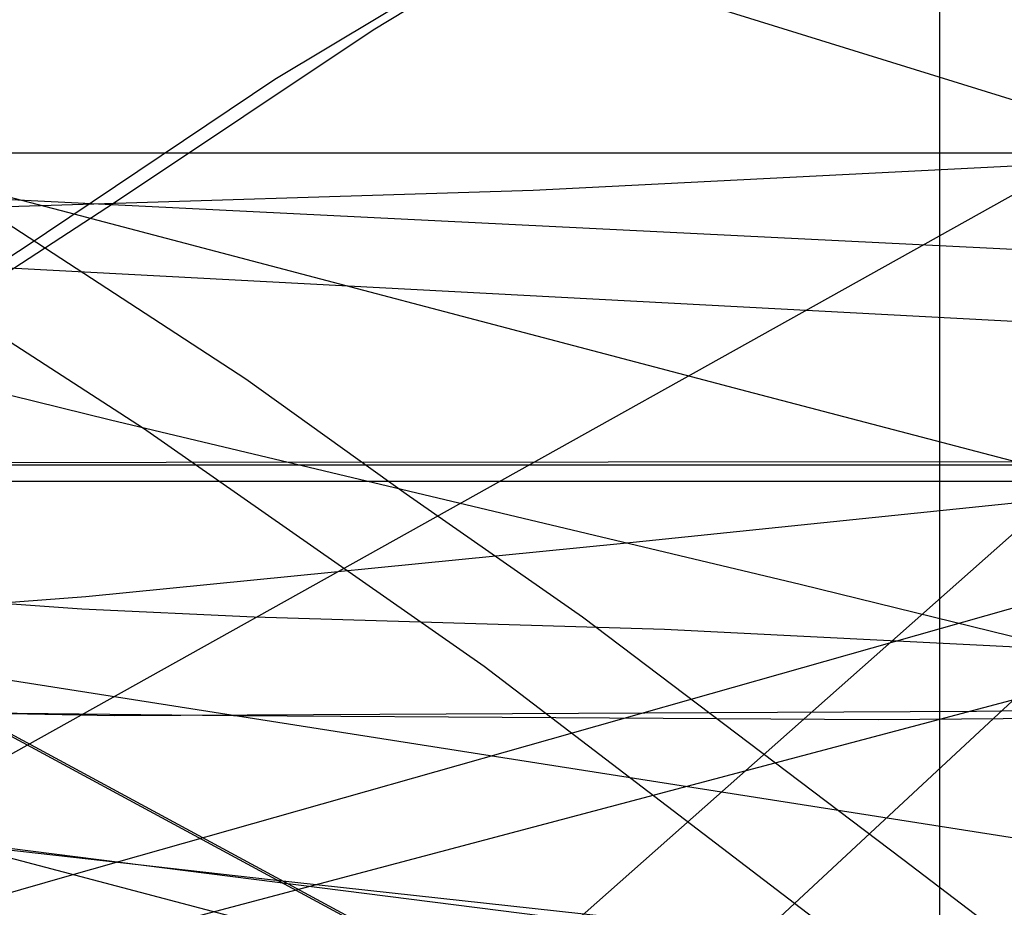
# Model space of a CAD drawing. Header units: millimetres. Extents: x 0 to 1298, y -1 to 755.
# Tile 151 of 179: x 83 to 107, y 22 to 43. Entities that reach past the tile are written whole.
import ezdxf

# ---------------------------------------------------------------- set-up
doc = ezdxf.new("R2010")
doc.units = ezdxf.units.MM
doc.layers.add('1', color=7, linetype='Continuous')

# ---------------------------------------------------------------- blocks, each defined once
blk = doc.blocks.new('PART003')
at = {"layer": '1'}
blk.add_lwpolyline([(0, 0), (300, 0), (300, 40), (0, 40)], close=True, dxfattribs=at)
blk = doc.blocks.new('PART004')
at = {"layer": '1'}
blk.add_lwpolyline([(42.8, 72.8), (44.4, 70.9), (47.3, 68.4), (50.4, 66.1), (55.3, 62.6), (60.2, 59.4), (64, 57.2), (67.8, 55.3), (71.7, 53.6), (75.7, 51.9), (86.2, 48), (96.8, 44.4), (109.7, 40.4)], dxfattribs=at)
blk = doc.blocks.new('PART005')
at = {"layer": '1'}
blk.add_lwpolyline([(0, 0), (200, 0), (200, 40), (0, 40)], close=True, dxfattribs=at)
blk = doc.blocks.new('PART006')
at = {"layer": '1'}
blk.add_lwpolyline([(0, 40), (0, 0), (300, 0), (300, 40)], close=True, dxfattribs=at)
blk = doc.blocks.new('PART010')
at = {"layer": '1'}
blk.add_lwpolyline([(37, 38.4), (39.2, 37.4), (41, 36.7), (42.7, 36), (46.3, 34.9), (50, 33.9), (53.9, 32.9), (58.1, 32.1), (62.3, 31.4), (66.9, 30.6), (71.6, 30), (75.7, 29.5), (84.1, 28.9), (88.3, 28.7), (98.3, 28.4), (114.3, 27.6)], dxfattribs=at)
blk = doc.blocks.new('PART011')
at = {"layer": '1'}
blk.add_lwpolyline([(361.6, 0), (362.9, 24.9), (1.3, 42.9), (0, 17.9)], close=True, dxfattribs=at)
blk = doc.blocks.new('PART014')
at = {"layer": '1'}
blk.add_lwpolyline([(3.2, 131.9), (3.9, 119.9), (4.6, 107.8), (5.2, 97.7), (5.9, 87.4), (6.4, 77.1), (7, 66.8), (7.6, 56.7), (8.2, 46.9), (8.7, 37.4), (9.2, 28.3), (17.3, 28), (25.2, 27.7), (40.5, 27.2), (59.2, 26.7), (78, 26.4), (87.8, 26.3), (103.5, 26.2), (128.9, 26.4), (154.2, 26.9), (179.5, 27.5)], dxfattribs=at)
blk = doc.blocks.new('PART015')
at = {"layer": '1'}
blk.add_lwpolyline([(36.3, 122.8), (34.3, 121.1), (32.2, 119.5), (30.1, 118), (25.4, 114.8), (20.5, 111.7), (16.5, 109.2), (12.4, 106.8), (4.4, 102.4), (2.3, 101.3), (1.2, 100.7), (0, 100.1), (0, 50.1), (11.4, 38.3), (255.3, 0)], dxfattribs=at)
blk = doc.blocks.new('PART016')
at = {"layer": '1'}
blk.add_lwpolyline([(3.2, 76), (0, 63), (3.3, 61.9), (6.5, 60.9), (9.5, 59.9), (12.3, 59.1), (14.9, 58.2), (17.4, 57.4), (22, 56), (26.3, 54.7), (30.3, 53.4), (34.2, 52.3), (38.2, 51.1), (44.9, 49.1), (52, 47.1), (59.5, 45), (67.3, 42.9), (75.3, 40.7), (76.7, 40.4), (83.6, 38.6), (100.3, 34.2), (117.1, 29.8)], dxfattribs=at)
blk = doc.blocks.new('PART019')
at = {"layer": '1'}
blk.add_lwpolyline([(25.8, 5.6), (40, 9.8), (45.2, 11.3), (83.8, 22.4), (124, 33.8)], dxfattribs=at)
blk = doc.blocks.new('PART021')
at = {"layer": '1'}
blk.add_lwpolyline([(13.3, 123.5), (13.2, 120.4), (12.9, 114.7), (12.7, 109.9), (12, 102.2), (11.4, 96.1), (10.6, 88.4), (9.6, 80.4), (8.7, 73.9), (7.8, 68.2), (6.4, 59.8), (5.4, 53.6), (4.9, 50.6), (4.4, 47.8), (1, 27.7), (72.1, 0), (155.4, 73.8), (149, 90), (147.6, 93.8), (145.4, 99.3), (141.4, 109.9), (139, 116.3), (136.8, 122.7)], dxfattribs=at)
blk = doc.blocks.new('PART025')
at = {"layer": '1'}
blk.add_lwpolyline([(248.5, 235.3), (234.2, 236.1), (219.9, 236.8), (188.7, 238.8), (170, 239.6), (151.3, 240), (115.7, 240.4), (97.4, 240.9), (88.2, 241.1), (70.5, 241.1), (61.7, 240.9), (24.9, 240.9), (0, 32.9), (29.7, 29.2), (39.1, 28.1), (59.6, 25.6), (88.7, 22.3), (117.9, 19.1), (168.3, 13.8), (217.6, 8.7), (237.1, 6.7), (246.8, 5.7)], dxfattribs=at)
blk = doc.blocks.new('PART026')
at = {"layer": '1'}
blk.add_lwpolyline([(3.9, 124.4), (4.6, 112.4), (5.3, 101.6), (5.9, 90.7), (6.6, 79.8), (7.2, 68.9), (7.8, 58.3), (8.4, 47.9), (9, 37.9), (9.2, 33), (9.5, 28.4), (14.4, 28.2), (19.7, 28), (30.6, 27.6), (37, 27.4), (43.3, 27.2), (64.1, 26.7), (84.9, 26.3), (105.9, 26.4), (126.8, 26.7), (147.8, 27.3), (168.7, 28)], dxfattribs=at)
blk = doc.blocks.new('PART027')
at = {"layer": '1'}
blk.add_lwpolyline([(105, 0), (105, 105), (0, 105), (0, 0)], close=True, dxfattribs=at)
blk = doc.blocks.new('PART028')
at = {"layer": '1'}
blk.add_lwpolyline([(103.2, 159.1), (0, 83.3), (0.1, 70.3), (112.5, 9.5), (130.1, 0), (133.9, 4.6), (137.3, 8.8), (141.1, 13), (143.3, 14.9), (145.6, 16.8), (150.3, 20.3), (155.5, 23.6), (159, 25.6), (162.6, 27.3)], dxfattribs=at)
blk = doc.blocks.new('PART032')
at = {"layer": '1'}
blk.add_lwpolyline([(0, 344.5), (0.1, 287.9), (0.7, 38.6), (26.4, 38.6), (34.5, 38.5), (45.4, 38.5), (56.5, 38.4), (79, 38.6), (95.1, 39.1), (111, 39.9), (126.9, 40.9), (142.7, 41.9), (167.3, 43.5), (191.8, 45.1), (219, 47.1), (246.2, 49), (267.4, 50.2), (288.6, 51.5), (309.8, 52.9), (320.5, 53.5), (331.1, 54), (346, 54.4), (360.8, 54.5), (385.1, 54.4)], dxfattribs=at)
blk = doc.blocks.new('PART041')
at = {"layer": '1'}
blk.add_lwpolyline([(312.5, 0), (313.8, 24.9), (1.3, 41.5), (0, 16.5)], close=True, dxfattribs=at)
blk = doc.blocks.new('PART045')
at = {"layer": '1'}
blk.add_lwpolyline([(22, 4.5), (38.7, 8.8), (39.6, 9), (74.8, 18.2), (140.4, 35.6)], dxfattribs=at)
blk = doc.blocks.new('PART050')
at = {"layer": '1'}
blk.add_lwpolyline([(5.5, 74.1), (3.5, 66.3), (1.7, 59), (0, 52), (3.5, 51.3), (6.7, 50.7), (9.8, 50.1), (12.7, 49.5), (15.4, 49), (17.9, 48.4), (22.7, 47.5), (27, 46.6), (31.1, 45.7), (35.1, 44.9), (39.2, 44), (46, 42.5), (53.2, 40.9), (60.8, 39.2), (68.6, 37.4), (76.6, 35.5), (78.7, 35), (84.8, 33.5), (101.6, 29.5), (118.3, 25.4)], dxfattribs=at)
blk = doc.blocks.new('PART051')
at = {"layer": '1'}
blk.add_lwpolyline([(10.5, 123.1), (11.3, 119), (12.4, 113.2), (13, 109.4), (13.4, 105.8), (13.7, 99.1), (13.7, 91.8), (13.5, 86.3), (13.3, 81.8), (12.9, 76.3), (12.5, 70.6), (12, 65.8), (11.6, 61.7), (10.9, 55.6), (10.3, 51), (7.5, 27.5), (78.1, 0), (153.6, 70.2)], dxfattribs=at)
blk = doc.blocks.new('PART052')
at = {"layer": '1'}
blk.add_lwpolyline([(169.8, 171), (157, 172.2), (141.5, 173.5), (126, 174.4), (111.3, 175), (96.7, 175.7), (81.6, 176.6), (66.4, 177.3), (54.8, 177.8), (43.3, 178.1), (37.6, 178.2), (32.1, 178.2), (26.7, 178.3), (21.6, 178.4), (0, 34.6), (24.9, 31), (39, 29), (49.8, 27.4), (74.2, 24.1), (98.6, 21), (140.8, 15.7), (182, 10.6)], dxfattribs=at)
blk = doc.blocks.new('PART053')
at = {"layer": '1'}
blk.add_lwpolyline([(103.3, 159.1), (0, 83.3), (0.2, 70.3), (112.6, 9.5), (130.2, 0), (133.9, 4.6), (137.4, 8.8), (139.2, 10.9), (141.2, 13), (145.7, 16.8), (150.4, 20.3), (155.5, 23.6), (159.1, 25.6), (162.7, 27.3)], dxfattribs=at)
blk = doc.blocks.new('PART055')
at = {"layer": '1'}
blk.add_lwpolyline([(261.6, 284.5), (0, 284.5), (0.2, 227.9), (0.9, 25.8), (9.5, 26), (17.8, 26.1), (34.3, 26.5), (52.6, 27.1), (71, 28.2), (84.2, 29.2), (97.3, 30.5), (123.5, 33.2), (143.7, 35.4), (163.9, 37.7), (186.4, 40.3), (208.8, 42.9), (226.2, 44.7), (243.7, 46.5)], dxfattribs=at)
blk = doc.blocks.new('PART056')
at = {"layer": '1'}
blk.add_lwpolyline([(0, 32), (0, 0), (137, 0), (137, 32)], close=True, dxfattribs=at)
blk = doc.blocks.new('PART062')
at = {"layer": '1'}
blk.add_lwpolyline([(137, 32), (0, 32), (0, 0), (137, 0)], close=True, dxfattribs=at)
blk = doc.blocks.new('PART075')
at = {"layer": '1'}
blk.add_lwpolyline([(3.3, 82.3), (1.4, 45.4), (0, 17.8), (23, 0), (26, 0.7), (31.8, 2.1), (37.9, 3.1), (44.3, 4.1), (151.4, 63.9)], dxfattribs=at)
blk = doc.blocks.new('PART080')
at = {"layer": '1'}
blk.add_lwpolyline([(140, 0), (140, 32.4), (0, 32.4), (0, 0)], close=True, dxfattribs=at)
blk = doc.blocks.new('PART084')
at = {"layer": '1'}
blk.add_lwpolyline([(505.6, 157.1), (18.1, 157.1), (16.6, 141.1), (16, 134.4), (15.3, 127.8), (14.2, 119.9), (12.9, 111.9), (11.6, 104), (10.6, 98.4), (9.6, 93.1), (9.5, 92.6), (8.5, 87.3), (4, 64.8), (1.9, 54.4), (0, 44.5), (169.1, 0)], dxfattribs=at)
blk = doc.blocks.new('PART085')
at = {"layer": '1'}
blk.add_lwpolyline([(140, 32.5), (0, 32.4), (0, 0), (140, 0.1)], close=True, dxfattribs=at)
blk = doc.blocks.new('PART095')
at = {"layer": '1'}
blk.add_lwpolyline([(0, 32.4), (0, 0), (140, 0.1), (140, 32.5)], close=True, dxfattribs=at)
blk = doc.blocks.new('PART097')
at = {"layer": '1'}
blk.add_lwpolyline([(0, 32.4), (0, 0), (140, 0), (140, 32.4)], close=True, dxfattribs=at)
blk = doc.blocks.new('PART099')
at = {"layer": '1'}
blk.add_lwpolyline([(140, 84.8), (131.5, 84.1), (122.3, 83.5), (113.6, 83), (103.4, 82.4), (93.5, 81.9), (73.8, 81.5), (54.8, 80.9), (0, 80.3), (39, 61.1), (45.7, 57.6), (52.6, 53.8), (59.3, 49.9), (66.2, 45.7), (72.7, 41.8), (78.8, 37.7), (85.6, 33.3), (93.9, 27.5), (102.8, 20.7), (106.3, 18), (110.1, 14.9), (114.9, 10.9), (128, 0), (161.5, 86.7)], close=True, dxfattribs=at)
blk = doc.blocks.new('PART102')
at = {"layer": '1'}
blk.add_lwpolyline([(33.5, 0), (46.6, 10.9), (51.4, 14.8), (55.2, 18), (58.7, 20.7), (67.6, 27.5), (75.9, 33.3), (82.7, 37.7), (88.8, 41.8), (95.3, 45.7), (102.2, 49.9), (108.9, 53.8), (115.8, 57.6), (122.5, 61.1), (161.5, 80.3), (106.7, 80.9), (87.7, 81.5), (68, 81.9), (58.1, 82.4), (47.9, 83), (39.2, 83.5), (30, 84.1), (21.5, 84.8), (0, 86.7)], close=True, dxfattribs=at)
blk = doc.blocks.new('PART112')
at = {"layer": '1'}
blk.add_lwpolyline([(143.3, 87.3), (134.7, 86.5), (125.6, 85.9), (116.9, 85.4), (106.7, 84.9), (96.8, 84.4), (77.1, 83.9), (58, 83.4), (0, 82.8), (41.6, 62.3), (48.3, 58.8), (55.1, 55), (68.7, 47), (75.2, 43), (81.5, 38.8), (88.1, 34.5), (92, 31.7), (96.3, 28.7), (104.1, 22.8), (108.7, 19.3), (113, 15.7), (116.9, 12.5), (131.9, 0), (166.5, 89.3)], close=True, dxfattribs=at)
blk = doc.blocks.new('PART113')
at = {"layer": '1'}
blk.add_lwpolyline([(108.4, 83.4), (89.4, 84), (69.6, 84.4), (59.7, 84.9), (49.5, 85.5), (40.8, 86), (31.7, 86.6), (23.1, 87.3), (0, 89.3), (34.5, 0), (49.5, 12.5), (53.4, 15.7), (57.8, 19.3), (62.3, 22.8), (70.1, 28.7), (74.4, 31.8), (78.3, 34.5), (84.9, 38.8), (91.2, 43), (97.8, 47), (104.5, 51.1), (111.3, 55)], dxfattribs=at)
blk = doc.blocks.new('PART115')
at = {"layer": '1'}
blk.add_lwpolyline([(42.8, 72.8), (44.4, 70.9), (47.3, 68.4), (50.4, 66.1), (55.3, 62.6), (60.2, 59.4), (64, 57.2), (67.8, 55.3), (71.7, 53.6), (75.7, 51.9), (86.2, 48), (96.8, 44.4), (109.7, 40.4)], dxfattribs=at)
blk = doc.blocks.new('PART118')
at = {"layer": '1'}
blk.add_lwpolyline([(37, 38.4), (39.2, 37.4), (41, 36.7), (42.7, 36), (46.3, 34.9), (50, 33.9), (53.9, 32.9), (58.1, 32.1), (62.3, 31.4), (66.9, 30.6), (71.6, 30), (75.7, 29.5), (84.1, 28.9), (88.3, 28.7), (98.3, 28.4), (114.3, 27.6)], dxfattribs=at)
blk = doc.blocks.new('PART119')
at = {"layer": '1'}
blk.add_lwpolyline([(361.6, 0), (362.9, 24.9), (1.3, 42.9), (0, 17.9)], close=True, dxfattribs=at)
blk = doc.blocks.new('PART122')
at = {"layer": '1'}
blk.add_lwpolyline([(3.2, 131.9), (3.9, 119.9), (4.6, 107.8), (5.2, 97.7), (5.9, 87.4), (6.4, 77.1), (7, 66.8), (7.6, 56.7), (8.2, 46.9), (8.7, 37.4), (9.2, 28.3), (17.3, 28), (25.2, 27.7), (40.5, 27.2), (59.2, 26.7), (78, 26.4), (87.8, 26.3), (103.5, 26.2), (128.9, 26.4), (154.2, 26.9), (179.5, 27.5)], dxfattribs=at)
blk = doc.blocks.new('PART123')
at = {"layer": '1'}
blk.add_lwpolyline([(36.3, 122.8), (34.3, 121.1), (32.2, 119.5), (30.1, 118), (25.4, 114.8), (20.5, 111.7), (16.5, 109.2), (12.4, 106.8), (4.4, 102.4), (2.3, 101.3), (1.2, 100.7), (0, 100.1), (0, 50.1), (11.4, 38.3), (255.3, 0)], dxfattribs=at)
blk = doc.blocks.new('PART124')
at = {"layer": '1'}
blk.add_lwpolyline([(3.2, 76), (0, 63), (3.3, 61.9), (6.5, 60.9), (9.5, 59.9), (12.3, 59.1), (14.9, 58.2), (17.4, 57.4), (22, 56), (26.3, 54.7), (30.3, 53.4), (34.2, 52.3), (38.2, 51.1), (44.9, 49.1), (52, 47.1), (59.5, 45), (67.3, 42.9), (75.3, 40.7), (76.7, 40.4), (83.6, 38.6), (100.3, 34.2), (117.1, 29.8)], dxfattribs=at)
blk = doc.blocks.new('PART127')
at = {"layer": '1'}
blk.add_lwpolyline([(25.8, 5.6), (40, 9.8), (45.2, 11.3), (83.8, 22.4), (124, 33.8)], dxfattribs=at)
blk = doc.blocks.new('PART129')
at = {"layer": '1'}
blk.add_lwpolyline([(13.3, 123.5), (13.2, 120.4), (12.9, 114.7), (12.7, 109.9), (12, 102.2), (11.4, 96.1), (10.6, 88.4), (9.6, 80.4), (8.7, 73.9), (7.8, 68.2), (6.4, 59.8), (5.4, 53.6), (4.9, 50.6), (4.4, 47.8), (1, 27.7), (72.1, 0), (155.4, 73.8), (149, 90), (147.6, 93.8), (145.4, 99.3), (141.4, 109.9), (139, 116.3), (136.8, 122.7)], dxfattribs=at)
blk = doc.blocks.new('PART132')
at = {"layer": '1'}
blk.add_lwpolyline([(248.5, 235.3), (234.2, 236.1), (219.9, 236.8), (188.7, 238.8), (170, 239.6), (151.3, 240), (115.7, 240.4), (97.4, 240.9), (88.2, 241.1), (70.5, 241.1), (61.7, 240.9), (24.9, 240.9), (0, 32.9), (29.7, 29.2), (39.1, 28.1), (59.6, 25.6), (88.7, 22.3), (117.9, 19.1), (168.3, 13.8), (217.6, 8.7), (237.1, 6.7), (246.8, 5.7)], dxfattribs=at)
blk = doc.blocks.new('PART133')
at = {"layer": '1'}
blk.add_lwpolyline([(3.9, 124.4), (4.6, 112.4), (5.3, 101.6), (5.9, 90.7), (6.6, 79.8), (7.2, 68.9), (7.8, 58.3), (8.4, 47.9), (9, 37.9), (9.2, 33), (9.5, 28.4), (14.4, 28.2), (19.7, 28), (30.6, 27.6), (37, 27.4), (43.3, 27.2), (64.1, 26.7), (84.9, 26.3), (105.9, 26.4), (126.8, 26.7), (147.8, 27.3), (168.7, 28)], dxfattribs=at)
blk = doc.blocks.new('PART134')
at = {"layer": '1'}
blk.add_lwpolyline([(103.2, 159.1), (0, 83.3), (0.1, 70.3), (112.5, 9.5), (130.1, 0), (133.9, 4.6), (137.3, 8.8), (141.1, 13), (143.3, 14.9), (145.6, 16.8), (150.3, 20.3), (155.5, 23.6), (159, 25.6), (162.6, 27.3)], dxfattribs=at)
blk = doc.blocks.new('PART137')
at = {"layer": '1'}
blk.add_lwpolyline([(0, 344.5), (0.1, 287.9), (0.7, 38.6), (26.4, 38.6), (34.5, 38.5), (45.4, 38.5), (56.5, 38.4), (67.8, 38.5), (79, 38.6), (95.1, 39.1), (111, 39.9), (126.9, 40.9), (142.7, 41.9), (167.3, 43.5), (191.8, 45.1), (219, 47.1), (246.2, 49)], dxfattribs=at)
blk = doc.blocks.new('PART143')
at = {"layer": '1'}
blk.add_lwpolyline([(312.5, 0), (313.8, 24.9), (1.3, 41.5), (0, 16.5)], close=True, dxfattribs=at)
blk = doc.blocks.new('PART147')
at = {"layer": '1'}
blk.add_lwpolyline([(22, 4.5), (38.7, 8.8), (39.6, 9), (74.8, 18.2), (140.4, 35.6)], dxfattribs=at)
blk = doc.blocks.new('PART151')
at = {"layer": '1'}
blk.add_lwpolyline([(5.5, 74.1), (3.5, 66.3), (1.7, 59), (0, 52), (3.5, 51.3), (6.7, 50.7), (9.8, 50.1), (12.7, 49.5), (15.4, 49), (17.9, 48.4), (22.7, 47.5), (27, 46.6), (31.1, 45.7), (35.1, 44.9), (39.2, 44), (46, 42.5), (53.2, 40.9), (60.8, 39.2), (68.6, 37.4), (76.6, 35.5), (78.7, 35), (84.8, 33.5), (101.6, 29.5), (118.3, 25.4)], dxfattribs=at)
blk = doc.blocks.new('PART152')
at = {"layer": '1'}
blk.add_lwpolyline([(10.5, 123.1), (11.3, 119), (12.4, 113.2), (13, 109.4), (13.4, 105.8), (13.7, 99.1), (13.7, 91.8), (13.5, 86.3), (13.3, 81.8), (12.9, 76.3), (12.5, 70.6), (12, 65.8), (11.6, 61.7), (10.9, 55.6), (10.3, 51), (9.8, 46.8), (7.5, 27.5), (78.1, 0), (153.6, 70.2)], dxfattribs=at)
blk = doc.blocks.new('PART153')
at = {"layer": '1'}
blk.add_lwpolyline([(169.8, 171), (157, 172.2), (141.5, 173.5), (126, 174.4), (111.3, 175), (96.7, 175.7), (81.6, 176.6), (66.4, 177.3), (54.8, 177.8), (43.3, 178.1), (37.6, 178.2), (32.1, 178.2), (26.7, 178.3), (21.6, 178.4), (0, 34.6), (24.9, 31), (39, 29), (49.8, 27.4), (74.2, 24.1), (98.6, 21), (140.8, 15.7), (182, 10.6)], dxfattribs=at)
blk = doc.blocks.new('PART154')
at = {"layer": '1'}
blk.add_lwpolyline([(103.3, 159.1), (0, 83.3), (0.2, 70.3), (112.6, 9.5), (130.2, 0), (133.9, 4.6), (137.4, 8.8), (139.2, 10.9), (141.2, 13), (145.7, 16.8), (150.4, 20.3), (155.5, 23.6), (159.1, 25.6), (162.7, 27.3)], dxfattribs=at)
blk = doc.blocks.new('PART156')
at = {"layer": '1'}
blk.add_lwpolyline([(261.6, 284.5), (0, 284.5), (0.2, 227.9), (0.9, 25.8), (9.5, 26), (17.8, 26.1), (34.3, 26.5), (52.6, 27.1), (71, 28.2), (84.2, 29.2), (97.3, 30.5), (123.5, 33.2), (143.7, 35.4), (163.9, 37.7), (186.4, 40.3), (208.8, 42.9), (226.2, 44.7), (243.7, 46.5)], dxfattribs=at)
blk = doc.blocks.new('PART174')
at = {"layer": '1'}
blk.add_lwpolyline([(3.3, 82.3), (1.4, 45.4), (0, 17.8), (23, 0), (26, 0.7), (31.8, 2.1), (37.9, 3.1), (44.3, 4.1), (151.4, 63.9)], dxfattribs=at)
blk = doc.blocks.new('PART182')
at = {"layer": '1'}
blk.add_lwpolyline([(505.6, 157.1), (18.1, 157.1), (16.6, 141.1), (16, 134.4), (15.3, 127.8), (14.2, 119.9), (12.9, 111.9), (11.6, 104), (10.6, 98.4), (9.6, 93.1), (9.5, 92.6), (8.5, 87.3), (4, 64.8), (1.9, 54.4), (0, 44.5), (169.1, 0)], dxfattribs=at)
blk = doc.blocks.new('PART194')
at = {"layer": '1'}
blk.add_lwpolyline([(140, 84.8), (131.5, 84.1), (122.3, 83.5), (113.6, 83), (103.4, 82.4), (93.5, 81.9), (73.8, 81.5), (54.8, 80.9), (0, 80.3), (39, 61.1), (45.7, 57.6), (52.6, 53.8), (59.3, 49.9), (66.2, 45.7), (72.7, 41.8), (78.8, 37.7), (85.6, 33.3), (93.9, 27.5), (102.8, 20.7), (106.3, 18), (110.1, 14.9), (114.9, 10.9), (128, 0), (161.5, 86.7)], close=True, dxfattribs=at)
blk = doc.blocks.new('PART197')
at = {"layer": '1'}
blk.add_lwpolyline([(33.5, 0), (46.6, 10.9), (51.4, 14.8), (55.2, 18), (58.7, 20.7), (67.6, 27.5), (75.9, 33.3), (82.7, 37.7), (88.8, 41.8), (95.3, 45.7), (102.2, 49.9), (108.9, 53.8), (115.8, 57.6), (122.5, 61.1), (161.5, 80.3), (106.7, 80.9), (87.7, 81.5), (68, 81.9), (58.1, 82.4), (47.9, 83), (39.2, 83.5), (30, 84.1), (21.5, 84.8), (0, 86.7)], close=True, dxfattribs=at)
blk = doc.blocks.new('PART204')
at = {"layer": '1'}
blk.add_lwpolyline([(143.3, 87.3), (134.7, 86.5), (125.6, 85.9), (116.9, 85.4), (106.7, 84.9), (96.8, 84.4), (77.1, 83.9), (58, 83.4), (0, 82.8), (41.6, 62.3), (48.3, 58.8), (55.1, 55), (68.7, 47), (75.2, 43), (81.5, 38.8), (88.1, 34.5), (92, 31.7), (96.3, 28.7), (104.1, 22.8), (108.7, 19.3), (113, 15.7), (116.9, 12.5), (131.9, 0), (166.5, 89.3)], close=True, dxfattribs=at)
blk = doc.blocks.new('PART205')
at = {"layer": '1'}
blk.add_lwpolyline([(108.4, 83.4), (89.4, 84), (69.6, 84.4), (59.7, 84.9), (49.5, 85.5), (40.8, 86), (31.7, 86.6), (23.1, 87.3), (0, 89.3), (34.5, 0), (49.5, 12.5), (53.4, 15.7), (57.8, 19.3), (62.3, 22.8), (70.1, 28.7), (74.4, 31.8), (78.3, 34.5), (84.9, 38.8), (91.2, 43), (97.8, 47), (104.5, 51.1), (111.3, 55)], dxfattribs=at)

msp = doc.modelspace()

# ---------------------------------------------------------------- block references
for name in ['PART021', 'PART129', 'PART051', 'PART152', 'PART004', 'PART115', 'PART032', 'PART137', 'PART055', 'PART156', 'PART025', 'PART132', 'PART016', 'PART124', 'PART050', 'PART151', 'PART019', 'PART127', 'PART026', 'PART133', 'PART014', 'PART122', 'PART045', 'PART147', 'PART052', 'PART153', 'PART028', 'PART053', 'PART134', 'PART154', 'PART084', 'PART182', 'PART015', 'PART123', 'PART010', 'PART118', 'PART027', 'PART112', 'PART113', 'PART204', 'PART205', 'PART099', 'PART102', 'PART194', 'PART197', 'PART075', 'PART174', 'PART011', 'PART119', 'PART041', 'PART143', 'PART003', 'PART005', 'PART006', 'PART085', 'PART095', 'PART080', 'PART097', 'PART056', 'PART062']:
    msp.add_blockref(name, (0, 0))

doc.saveas('drawing.dxf')
